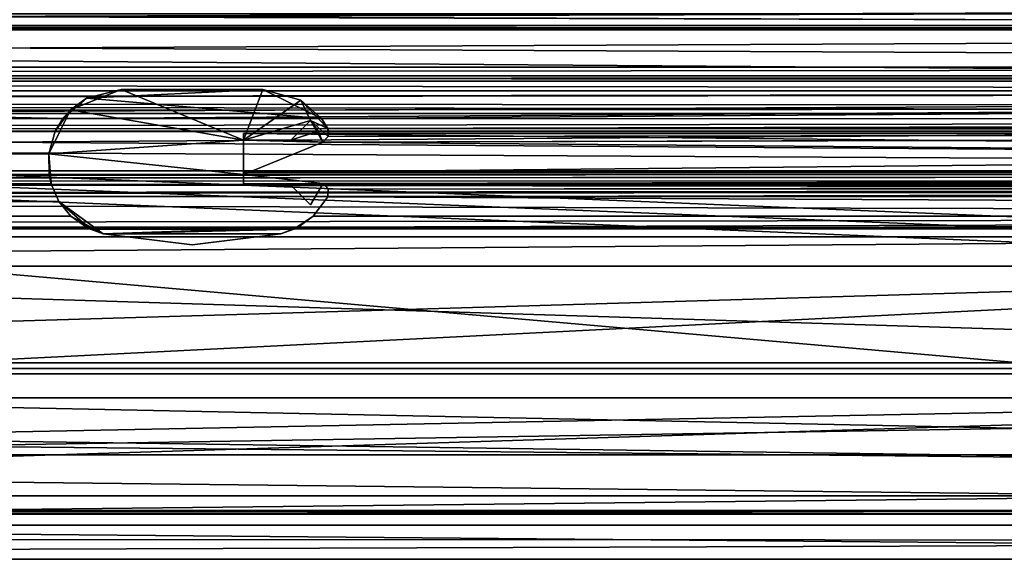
# Model space of a CAD drawing. Header units: metres. Extents: x -1004 to 0, y -708 to 0.
# Tile 38 of 123: x -496 to -395, y -708 to -652. Entities that reach past the tile are written whole.
import ezdxf

# ---------------------------------------------------------------- set-up
doc = ezdxf.new("R2010")
doc.units = ezdxf.units.M

msp = doc.modelspace()

# ---------------------------------------------------------------- linework, layer by layer
at = {"layer": 'top0'}
for points in [[(-921.945618, -653.369629, 2035.28418), (-921.945618, -650.622559, 2036.991333), (-74.945648, -653.369629, 2035.28418)], [(-921.945618, -650.622559, 2036.991333), (-74.945648, -650.622864, 2036.990967), (-74.945648, -653.369629, 2035.28418)], [(-921.945618, -650.622864, 187.784439), (-921.945618, -653.369629, 189.491211), (-74.945648, -650.622864, 187.784439)], [(-921.945618, -653.369629, 189.491211), (-74.945648, -653.369629, 189.491211), (-74.945648, -650.622864, 187.784439)], [(-921.945618, -653.265991, 188.218597), (-921.945618, -650.816833, 184.887695), (-74.945648, -653.265991, 188.218597)], [(-921.945618, -650.816833, 184.887695), (-74.945648, -650.816833, 184.887695), (-74.945648, -653.265991, 188.218597)], [(-921.945618, -650.816833, 2039.887695), (-921.945618, -653.266418, 2036.556641), (-74.945648, -650.816833, 2039.887695)], [(-921.945618, -653.266418, 2036.556641), (-74.945648, -653.265991, 2036.556763), (-74.945648, -650.816833, 2039.887695)], [(-921.945618, -657.183899, 186.895203), (-921.945618, -653.265991, 188.218597), (-74.945648, -657.183899, 186.895203)], [(-921.945618, -653.265991, 188.218597), (-74.945648, -653.265991, 188.218597), (-74.945648, -657.183899, 186.895203)], [(-921.945618, -653.266418, 2036.556641), (-921.945618, -657.183899, 2037.880249), (-74.945648, -653.265991, 2036.556763)], [(-921.945618, -657.183899, 2037.880249), (-74.945648, -657.183899, 2037.880249), (-74.945648, -653.265991, 2036.556763)], [(-921.945618, -663.751221, 191.321777), (-491.442871, -662.450012, 191.092346), (-921.945618, -653.369629, 189.491211)], [(-491.442871, -662.450012, 191.092346), (-74.945648, -659.733521, 190.613358), (-921.945618, -653.369629, 189.491211)], [(-921.945618, -653.369629, 189.491211), (-74.945648, -659.733521, 190.613358), (-74.945648, -653.369629, 189.491211)], [(-74.945648, -653.369629, 2035.28418), (-74.945648, -659.733521, 2034.161987), (-921.945618, -653.369629, 2035.28418)], [(-74.945648, -659.733521, 2034.161987), (-921.945618, -663.751221, 2033.453613), (-921.945618, -653.369629, 2035.28418)], [(-74.945648, -658.074341, 185.623535), (-921.945618, -658.074341, 185.623535), (-74.945648, -657.183899, 186.895203)], [(-921.945618, -658.074341, 185.623535), (-921.945618, -657.183899, 186.895203), (-74.945648, -657.183899, 186.895203)], [(-74.945648, -658.07428, 2039.151855), (-74.945648, -657.183899, 2037.880249), (-921.945618, -658.07428, 2039.151855)], [(-74.945648, -657.183899, 2037.880249), (-921.945618, -657.183899, 2037.880249), (-921.945618, -658.07428, 2039.151855)], [(-921.945618, -658.07428, 2039.151855), (-921.945618, -658.616882, 2040.872559), (-74.945648, -658.07428, 2039.151855)], [(-921.945618, -658.616882, 2040.872559), (-74.945648, -658.616882, 2040.872559), (-74.945648, -658.07428, 2039.151855)], [(-921.945618, -658.616882, 183.902832), (-921.945618, -658.074341, 185.623535), (-74.945648, -658.616882, 183.902832)], [(-921.945618, -658.074341, 185.623535), (-74.945648, -658.074341, 185.623535), (-74.945648, -658.616882, 183.902832)], [(-74.945648, -658.616882, 165.387695), (-921.945618, -658.616882, 165.387695), (-74.945648, -658.616882, 183.902832)], [(-921.945618, -658.616882, 165.387695), (-921.945618, -658.616882, 183.902832), (-74.945648, -658.616882, 183.902832)], [(-921.945618, -659.598572, 163.089737), (-921.945618, -658.616882, 165.387695), (-74.945648, -659.598572, 163.089737)], [(-74.945648, -659.598572, 163.089737), (-921.945618, -658.616882, 165.387695), (-74.945648, -658.616882, 165.387695)], [(-74.945648, -658.616882, 2059.387695), (-921.945618, -658.616882, 2059.387695), (-74.945648, -659.598572, 2061.685547)], [(-921.945618, -658.616882, 2059.387695), (-921.945618, -660.693481, 2062.387695), (-74.945648, -659.598572, 2061.685547)], [(-74.945648, -658.616882, 2059.387695), (-74.945648, -658.616882, 2040.872559), (-921.945618, -658.616882, 2059.387695)], [(-74.945648, -658.616882, 2040.872559), (-921.945618, -658.616882, 2040.872559), (-921.945618, -658.616882, 2059.387695)], [(-921.945618, -660.693481, 162.387711), (-74.945648, -659.598572, 163.089737), (-74.945648, -661.929993, 162.189697)], [(-921.945618, -660.693481, 162.387711), (-921.945618, -659.598572, 163.089737), (-74.945648, -659.598572, 163.089737)], [(-921.945618, -660.693481, 2062.387695), (-74.945648, -659.733521, 2061.809082), (-74.945648, -659.598572, 2061.685547)], [(-76.690651, -661.252808, 2062.544434), (-74.945648, -659.733521, 2061.809082), (-921.945618, -660.693481, 2062.387695)], [(-74.945648, -659.733521, 2034.161987), (-77.574402, -662.578308, 2033.6604), (-921.945618, -663.751221, 2033.453613)], [(-491.442871, -662.450012, 191.092346), (-464.967957, -662.450012, 191.092346), (-74.945648, -659.733521, 190.613358)], [(-485.445679, -659.472717, 2027.092285), (-485.445648, -659.472717, 191.092346), (-490.654877, -661.550354, 2027.092285)], [(-485.445648, -659.472717, 191.092346), (-488.994476, -660.35614, 191.092346), (-490.654877, -661.550354, 2027.092285)], [(-485.445679, -659.472717, 2027.092285), (-490.654877, -661.550354, 2027.092285), (-472.945679, -664.672729, 2027.092285)], [(-485.445648, -659.472717, 191.092346), (-470.956177, -659.472717, 191.092346), (-488.994476, -660.35614, 191.092346)], [(-470.956177, -659.472717, 191.092346), (-464.967957, -662.450012, 191.092346), (-488.994476, -660.35614, 191.092346)], [(-485.445679, -659.472717, 2027.092285), (-470.956207, -659.472717, 2027.092285), (-485.445648, -659.472717, 191.092346)], [(-470.956207, -659.472717, 2027.092285), (-485.445679, -659.472717, 2027.092285), (-472.945679, -664.672729, 2027.092285)], [(-470.956207, -659.472717, 2027.092285), (-470.956177, -659.472717, 191.092346), (-485.445648, -659.472717, 191.092346)], [(-472.945679, -664.672729, 2027.092285), (-467.080017, -660.556335, 2027.092285), (-470.956207, -659.472717, 2027.092285)], [(-470.956207, -659.472717, 2027.092285), (-467.080017, -660.556335, 2027.092285), (-470.956177, -659.472717, 191.092346)], [(-467.080017, -660.556335, 2027.092285), (-464.967957, -662.450012, 191.092346), (-470.956177, -659.472717, 191.092346)], [(-464.967957, -662.450012, 191.092346), (-77.574402, -662.578308, 191.114975), (-74.945648, -659.733521, 190.613358)], [(-921.945618, -661.929993, 162.189697), (-921.945618, -660.693481, 162.387711), (-74.945648, -661.929993, 162.189697)], [(-921.945618, -661.929993, 2062.585693), (-76.690651, -661.252808, 2062.544434), (-921.945618, -660.693481, 2062.387695)], [(-490.654877, -661.550354, 2027.092285), (-488.994476, -660.35614, 191.092346), (-491.442871, -662.450012, 191.092346)], [(-488.994476, -660.35614, 191.092346), (-464.967957, -662.450012, 191.092346), (-491.442871, -662.450012, 191.092346)], [(-466.094452, -662.658386, 2027.092285), (-467.080017, -660.556335, 2027.092285), (-472.945679, -664.672729, 2027.092285)], [(-467.080017, -660.556335, 2027.092285), (-464.316925, -663.484192, 2027.092285), (-464.967957, -662.450012, 191.092346)], [(-466.094452, -662.658386, 2027.092285), (-464.316925, -663.484192, 2027.092285), (-467.080017, -660.556335, 2027.092285)], [(-76.690651, -661.252808, 2062.544434), (-921.945618, -661.929993, 2062.585693), (-74.945648, -661.929993, 2062.585693)], [(-74.945648, -661.929993, 162.189697), (-74.945648, -667.79303, 162.189697), (-921.945618, -661.929993, 162.189697)], [(-74.945648, -667.79303, 162.189697), (-921.945618, -667.79303, 162.189697), (-921.945618, -661.929993, 162.189697)], [(-74.945648, -667.79303, 2062.585693), (-74.945648, -661.929993, 2062.585693), (-921.945618, -667.79303, 2062.585693)], [(-74.945648, -661.929993, 2062.585693), (-921.945618, -661.929993, 2062.585693), (-921.945618, -667.79303, 2062.585693)], [(-492.865845, -666.04657, 2027.092285), (-490.654877, -661.550354, 2027.092285), (-492.865845, -666.04657, 192.018936)], [(-490.654877, -661.550354, 2027.092285), (-492.212006, -663.751221, 191.321777), (-492.865845, -666.04657, 192.018936)], [(-472.945679, -664.672729, 2027.092285), (-490.654877, -661.550354, 2027.092285), (-492.865845, -666.04657, 2027.092285)], [(-491.442871, -662.450012, 191.092346), (-492.212006, -663.751221, 191.321777), (-490.654877, -661.550354, 2027.092285)], [(-921.945618, -663.751221, 191.321777), (-492.212006, -663.751221, 191.321777), (-491.442871, -662.450012, 191.092346)], [(-77.574402, -662.578308, 2033.6604), (-77.667168, -663.246643, 2033.542603), (-921.945618, -663.751221, 2033.453613)], [(-468.108826, -664.672729, 2027.092285), (-466.094452, -662.658386, 2027.092285), (-472.945679, -664.672729, 2027.092285)], [(-466.094452, -662.658386, 2027.092285), (-468.108826, -664.672729, 2027.092285), (-467.187286, -663.751221, 191.321777)], [(-466.094421, -662.658386, 191.129089), (-466.094452, -662.658386, 2027.092285), (-467.187286, -663.751221, 191.321777)], [(-465.31073, -663.751221, 191.321777), (-466.094421, -662.658386, 191.129089), (-467.187286, -663.751221, 191.321777)], [(-464.806488, -664.867676, 2027.092285), (-466.094452, -662.658386, 2027.092285), (-465.31073, -663.751221, 191.321777)], [(-465.31073, -663.751221, 191.321777), (-466.094452, -662.658386, 2027.092285), (-466.094421, -662.658386, 191.129089)], [(-464.806488, -664.867676, 2027.092285), (-464.261383, -664.282227, 2027.092285), (-466.094452, -662.658386, 2027.092285)], [(-464.261383, -664.282227, 2027.092285), (-464.316925, -663.484192, 2027.092285), (-466.094452, -662.658386, 2027.092285)], [(-464.316925, -663.484192, 2027.092285), (-464.316895, -663.484192, 191.274704), (-464.967957, -662.450012, 191.092346)], [(-464.967957, -662.450012, 191.092346), (-464.316895, -663.484192, 191.274704), (-77.574402, -662.578308, 191.114975)], [(-464.316895, -663.484192, 191.274704), (-77.667168, -663.246643, 191.232819), (-77.574402, -662.578308, 191.114975)], [(-921.945618, -663.751221, 2033.453613), (-77.667168, -663.246643, 2033.542603), (-77.397125, -663.751221, 2033.453613)], [(-492.212006, -663.751221, 191.321777), (-921.945618, -663.751221, 191.321777), (-492.865845, -666.04657, 192.018936)], [(-921.945618, -663.751221, 191.321777), (-921.945618, -668.17688, 193.294067), (-492.865845, -666.04657, 192.018936)], [(-921.945618, -668.17688, 2031.481323), (-921.945618, -663.751221, 2033.453613), (-74.945648, -668.17688, 2031.481323)], [(-921.945618, -663.751221, 2033.453613), (-77.138519, -663.859497, 2033.43396), (-74.945648, -668.17688, 2031.481323)], [(-77.397125, -663.751221, 2033.453613), (-77.315857, -663.822693, 2033.440796), (-921.945618, -663.751221, 2033.453613)], [(-77.315857, -663.822693, 2033.440796), (-77.138519, -663.859497, 2033.43396), (-921.945618, -663.751221, 2033.453613)], [(-467.187286, -663.751221, 191.321777), (-468.108826, -664.672729, 2027.092285), (-468.108795, -664.672729, 191.529388)], [(-465.31073, -663.751221, 191.321777), (-468.108795, -664.672729, 191.529388), (-464.806458, -664.867676, 191.585342)], [(-465.31073, -663.751221, 191.321777), (-467.187286, -663.751221, 191.321777), (-468.108795, -664.672729, 191.529388)], [(-464.806458, -664.867676, 191.585342), (-464.806488, -664.867676, 2027.092285), (-465.31073, -663.751221, 191.321777)], [(-464.806458, -664.867676, 191.585342), (-77.315857, -663.822693, 191.334595), (-77.397125, -663.751221, 191.321777)], [(-464.261292, -664.282227, 191.430115), (-464.806458, -664.867676, 191.585342), (-77.397125, -663.751221, 191.321777)], [(-77.138519, -663.859497, 191.3414), (-77.315857, -663.822693, 191.334595), (-464.806458, -664.867676, 191.585342)], [(-74.945648, -668.17688, 193.294067), (-77.138519, -663.859497, 191.3414), (-464.806458, -664.867676, 191.585342)], [(-464.316895, -663.484192, 191.274704), (-464.316925, -663.484192, 2027.092285), (-464.219818, -663.751221, 191.321777)], [(-464.316925, -663.484192, 2027.092285), (-464.261383, -664.282227, 2027.092285), (-464.219818, -663.751221, 191.321777)], [(-77.397125, -663.751221, 191.321777), (-77.667168, -663.246643, 191.232819), (-464.316895, -663.484192, 191.274704)], [(-464.219818, -663.751221, 191.321777), (-77.397125, -663.751221, 191.321777), (-464.316895, -663.484192, 191.274704)], [(-464.219818, -663.751221, 191.321777), (-464.261383, -664.282227, 2027.092285), (-464.261292, -664.282227, 191.430115)], [(-464.219818, -663.751221, 191.321777), (-464.261292, -664.282227, 191.430115), (-77.397125, -663.751221, 191.321777)], [(-472.945679, -668.17688, 2027.092285), (-472.945679, -664.672729, 2027.092285), (-492.865845, -666.04657, 2027.092285)], [(-472.945679, -668.17688, 2027.092285), (-472.945679, -668.17688, 2015.281372), (-472.945679, -664.672729, 2027.092285)], [(-472.945679, -668.17688, 2015.281372), (-472.945648, -668.17688, 209.494019), (-472.945679, -664.672729, 2027.092285)], [(-472.945679, -664.672729, 2027.092285), (-472.945648, -668.17688, 209.494019), (-472.945648, -664.672729, 191.529388)], [(-472.945648, -664.672729, 191.529388), (-468.108795, -664.672729, 191.529388), (-472.945679, -664.672729, 2027.092285)], [(-468.108795, -664.672729, 191.529388), (-468.108826, -664.672729, 2027.092285), (-472.945679, -664.672729, 2027.092285)], [(-472.945648, -668.17688, 209.494019), (-472.945648, -668.17688, 193.294067), (-472.945648, -664.672729, 191.529388)], [(-468.108795, -664.672729, 191.529388), (-472.945648, -664.672729, 191.529388), (-464.806458, -664.867676, 191.585342)], [(-464.806458, -664.867676, 191.585342), (-472.945648, -664.672729, 191.529388), (-472.945648, -668.17688, 193.294067)], [(-472.945648, -668.17688, 193.294067), (-74.945648, -668.17688, 193.294067), (-464.806458, -664.867676, 191.585342)], [(-464.261383, -664.282227, 2027.092285), (-464.806488, -664.867676, 2027.092285), (-464.261292, -664.282227, 191.430115)], [(-464.261292, -664.282227, 191.430115), (-464.806488, -664.867676, 2027.092285), (-464.806458, -664.867676, 191.585342)], [(-492.865845, -666.04657, 192.018936), (-921.945618, -668.17688, 193.294067), (-492.839294, -668.17688, 193.294067)], [(-492.839294, -668.17688, 209.494019), (-492.629456, -669.136536, 2014.282227), (-492.865845, -666.04657, 192.018936)], [(-492.629456, -669.136536, 2014.282227), (-492.839294, -668.17688, 2015.281372), (-492.865845, -666.04657, 192.018936)], [(-492.865845, -666.04657, 192.018936), (-492.839294, -668.17688, 2015.281372), (-492.865845, -666.04657, 2027.092285)], [(-492.839294, -668.17688, 2015.281372), (-492.839294, -668.17688, 2027.092285), (-492.865845, -666.04657, 2027.092285)], [(-492.865845, -666.04657, 192.018936), (-492.839294, -668.17688, 193.294067), (-492.839294, -668.17688, 209.494019)], [(-492.839294, -668.17688, 2027.092285), (-472.945679, -668.17688, 2027.092285), (-492.865845, -666.04657, 2027.092285)], [(-77.455841, -669.776367, 163.059708), (-921.945618, -668.742126, 162.361099), (-74.945648, -667.79303, 162.189697)], [(-921.945618, -668.742126, 162.361099), (-921.945618, -667.79303, 162.189697), (-74.945648, -667.79303, 162.189697)], [(-921.945618, -667.79303, 2062.585693), (-921.945618, -668.742126, 2062.414307), (-74.945648, -667.79303, 2062.585693)], [(-921.945618, -668.742126, 2062.414307), (-77.263412, -668.280029, 2062.544434), (-74.945648, -667.79303, 2062.585693)], [(-921.945618, -668.17688, 209.494019), (-921.945618, -668.456787, 210.185593), (-492.839294, -668.17688, 209.494019)], [(-921.945618, -668.456787, 210.185593), (-492.629425, -669.136536, 210.493225), (-492.839294, -668.17688, 209.494019)], [(-921.945618, -668.17688, 209.494019), (-492.839294, -668.17688, 209.494019), (-921.945618, -668.17688, 193.294067)], [(-492.839294, -668.17688, 209.494019), (-492.839294, -668.17688, 193.294067), (-921.945618, -668.17688, 193.294067)], [(-921.945618, -668.17688, 2015.281372), (-921.945618, -668.17688, 2031.481323), (-492.839294, -668.17688, 2027.092285)], [(-921.945618, -668.17688, 2031.481323), (-74.945648, -668.17688, 2031.481323), (-492.839294, -668.17688, 2027.092285)], [(-492.839294, -668.17688, 2027.092285), (-492.839294, -668.17688, 2015.281372), (-921.945618, -668.17688, 2015.281372)], [(-921.945618, -668.17688, 2015.281372), (-492.839294, -668.17688, 2015.281372), (-921.945618, -668.731934, 2014.385254)], [(-492.839294, -668.17688, 2015.281372), (-492.629456, -669.136536, 2014.282227), (-921.945618, -668.731934, 2014.385254)], [(-77.315857, -668.310974, 2062.538574), (-77.263412, -668.280029, 2062.544434), (-921.945618, -668.742126, 2062.414307)], [(-921.945618, -668.742126, 2062.414307), (-77.667213, -668.887207, 2062.35376), (-77.315857, -668.310974, 2062.538574)], [(-921.945618, -668.456787, 210.185593), (-921.945618, -668.731934, 210.390152), (-492.629425, -669.136536, 210.493225)], [(-921.945618, -668.731934, 210.390152), (-921.945618, -669.136536, 210.493225), (-492.629425, -669.136536, 210.493225)], [(-921.945618, -668.731934, 2014.385254), (-492.629456, -669.136536, 2014.282227), (-921.945618, -669.136536, 2014.282227)], [(-921.945618, -670.40863, 164.219971), (-921.945618, -668.742126, 162.361099), (-77.455841, -669.776367, 163.059708)], [(-921.945618, -670.40863, 2060.55542), (-77.574402, -669.55542, 2061.927979), (-921.945618, -668.742126, 2062.414307)], [(-77.574402, -669.55542, 2061.927979), (-77.667213, -668.887207, 2062.35376), (-921.945618, -668.742126, 2062.414307)], [(-492.839294, -668.17688, 209.494019), (-492.629425, -669.136536, 210.493225), (-492.629456, -669.136536, 2014.282227)], [(-492.839294, -668.17688, 2027.092285), (-74.945648, -668.17688, 2031.481323), (-472.945679, -668.17688, 2027.092285)], [(-472.945679, -668.17688, 2015.281372), (-472.945679, -669.136536, 2014.282227), (-472.945648, -668.17688, 209.494019)], [(-472.945679, -669.136536, 2014.282227), (-472.945648, -669.136536, 210.493225), (-472.945648, -668.17688, 209.494019)], [(-74.945648, -668.17688, 2031.481323), (-74.945648, -668.17688, 2015.281372), (-472.945679, -668.17688, 2027.092285)], [(-472.945679, -668.17688, 2027.092285), (-74.945648, -668.17688, 2015.281372), (-472.945679, -668.17688, 2015.281372)], [(-74.945648, -668.17688, 2015.281372), (-77.24189, -668.273132, 2014.852661), (-472.945679, -668.17688, 2015.281372)], [(-77.24189, -668.273132, 2014.852661), (-77.315857, -668.310974, 2014.781982), (-472.945679, -668.17688, 2015.281372)], [(-472.945679, -668.17688, 2015.281372), (-77.315857, -668.310974, 2014.781982), (-464.806488, -669.077759, 2014.2854)], [(-472.945679, -669.136536, 2014.282227), (-472.945679, -668.17688, 2015.281372), (-464.806488, -669.077759, 2014.2854)], [(-74.945648, -668.17688, 209.494019), (-472.945648, -668.17688, 209.494019), (-77.24189, -668.273132, 209.922729)], [(-77.24189, -668.273132, 209.922729), (-472.945648, -668.17688, 209.494019), (-77.315857, -668.310974, 209.993378)], [(-472.945648, -668.17688, 209.494019), (-464.806458, -669.077759, 210.490051), (-77.315857, -668.310974, 209.993378)], [(-472.945648, -668.17688, 209.494019), (-472.945648, -669.136536, 210.493225), (-464.806458, -669.077759, 210.490051)], [(-74.945648, -668.17688, 193.294067), (-472.945648, -668.17688, 193.294067), (-74.945648, -668.17688, 209.494019)], [(-472.945648, -668.17688, 193.294067), (-472.945648, -668.17688, 209.494019), (-74.945648, -668.17688, 209.494019)], [(-77.315857, -668.310974, 2014.781982), (-77.666908, -668.885803, 2014.322876), (-464.806488, -669.077759, 2014.2854)], [(-464.806488, -669.077759, 2014.2854), (-77.666908, -668.885803, 2014.322876), (-464.687469, -669.136536, 2014.282227)], [(-77.315857, -668.310974, 209.993378), (-464.806458, -669.077759, 210.490051), (-77.666908, -668.885803, 210.452515)], [(-464.806458, -669.077759, 210.490051), (-464.687439, -669.136536, 210.493225), (-77.666908, -668.885803, 210.452515)], [(-77.666908, -668.885803, 2014.322876), (-77.687996, -669.136536, 2014.282227), (-464.687469, -669.136536, 2014.282227)], [(-77.666908, -668.885803, 210.452515), (-464.687439, -669.136536, 210.493225), (-77.687996, -669.136536, 210.493225)], [(-921.945618, -669.136536, 210.493225), (-921.945618, -671.290222, 209.76825), (-492.629425, -669.136536, 210.493225)], [(-921.945618, -671.290222, 209.76825), (-491.82666, -670.949951, 210.012833), (-492.629425, -669.136536, 210.493225)], [(-921.945618, -671.290222, 2015.007202), (-921.945618, -669.136536, 2014.282227), (-491.826691, -670.949951, 2014.762573)], [(-921.945618, -669.136536, 2014.282227), (-492.629456, -669.136536, 2014.282227), (-491.826691, -670.949951, 2014.762573)], [(-921.945618, -670.40863, 2060.55542), (-77.055923, -670.40863, 2060.55542), (-77.574402, -669.55542, 2061.927979)], [(-77.055923, -670.40863, 164.219971), (-921.945618, -670.40863, 164.219971), (-77.455841, -669.776367, 163.059708)], [(-492.629425, -669.136536, 210.493225), (-491.82666, -670.949951, 210.012833), (-492.629456, -669.136536, 2014.282227)], [(-492.629456, -669.136536, 2014.282227), (-491.82666, -670.949951, 210.012833), (-491.826691, -670.949951, 2014.762573)], [(-464.826874, -669.136536, 2014.282227), (-472.945679, -669.136536, 2014.282227), (-464.806488, -669.077759, 2014.2854)], [(-472.945679, -669.136536, 2014.282227), (-472.945679, -669.272705, 2014.277588), (-472.945648, -669.136536, 210.493225)], [(-472.945679, -669.272705, 2014.277588), (-472.945648, -669.272705, 210.497833), (-472.945648, -669.136536, 210.493225)], [(-468.108826, -669.272705, 2014.277588), (-472.945679, -669.136536, 2014.282227), (-464.826874, -669.136536, 2014.282227)], [(-468.108826, -669.272705, 2014.277588), (-472.945679, -669.272705, 2014.277588), (-472.945679, -669.136536, 2014.282227)], [(-472.945679, -669.272705, 2014.277588), (-468.108826, -669.272705, 2014.277588), (-472.945648, -669.272705, 210.497833)], [(-472.945648, -669.136536, 210.493225), (-464.826874, -669.136536, 210.493225), (-464.806458, -669.077759, 210.490051)], [(-464.826874, -669.136536, 210.493225), (-472.945648, -669.136536, 210.493225), (-468.108795, -669.272705, 210.497833)], [(-468.108795, -669.272705, 210.497833), (-472.945648, -669.136536, 210.493225), (-472.945648, -669.272705, 210.497833)], [(-468.108826, -669.272705, 2014.277588), (-468.108795, -669.272705, 210.497833), (-472.945648, -669.272705, 210.497833)], [(-466.094452, -671.287048, 2015.004517), (-468.108826, -669.272705, 2014.277588), (-464.826874, -669.136536, 2014.282227)], [(-468.108826, -669.272705, 2014.277588), (-466.094452, -671.287048, 2015.004517), (-468.108795, -669.272705, 210.497833)], [(-466.094421, -671.287048, 209.770844), (-464.826874, -669.136536, 210.493225), (-468.108795, -669.272705, 210.497833)], [(-466.094452, -671.287048, 2015.004517), (-466.094421, -671.287048, 209.770844), (-468.108795, -669.272705, 210.497833)], [(-466.094452, -671.287048, 2015.004517), (-464.826874, -669.136536, 2014.282227), (-466.094421, -671.287048, 209.770844)], [(-464.826874, -669.136536, 2014.282227), (-464.826874, -669.136536, 210.493225), (-466.094421, -671.287048, 209.770844)], [(-464.806488, -669.077759, 2014.2854), (-464.806458, -669.077759, 210.490051), (-464.826874, -669.136536, 2014.282227)], [(-464.806458, -669.077759, 210.490051), (-464.826874, -669.136536, 210.493225), (-464.826874, -669.136536, 2014.282227)], [(-464.806488, -669.077759, 2014.2854), (-464.687469, -669.136536, 2014.282227), (-464.806458, -669.077759, 210.490051)], [(-464.687469, -669.136536, 2014.282227), (-464.687439, -669.136536, 210.493225), (-464.806458, -669.077759, 210.490051)], [(-464.687439, -669.136536, 210.493225), (-464.687469, -669.136536, 2014.282227), (-464.26239, -669.660522, 210.475983)], [(-464.687469, -669.136536, 2014.282227), (-464.262421, -669.660522, 2014.299438), (-464.26239, -669.660522, 210.475983)], [(-464.262421, -669.660522, 2014.299438), (-464.687469, -669.136536, 2014.282227), (-77.687996, -669.136536, 2014.282227)], [(-77.687996, -669.136536, 210.493225), (-464.687439, -669.136536, 210.493225), (-464.26239, -669.660522, 210.475983)], [(-74.945648, -672.400208, 2016.825073), (-464.316925, -670.461243, 2014.510742), (-77.574402, -669.55542, 2014.28833)], [(-464.316925, -670.461243, 2014.510742), (-464.262421, -669.660522, 2014.299438), (-77.574402, -669.55542, 2014.28833)], [(-464.262421, -669.660522, 2014.299438), (-464.316925, -670.461243, 2014.510742), (-464.316895, -670.461243, 210.264664)], [(-464.26239, -669.660522, 210.475983), (-464.316895, -670.461243, 210.264664), (-77.574402, -669.55542, 210.48703)], [(-77.574402, -669.55542, 210.48703), (-464.316895, -670.461243, 210.264664), (-74.945648, -672.400208, 207.950333)], [(-464.26239, -669.660522, 210.475983), (-464.262421, -669.660522, 2014.299438), (-464.316895, -670.461243, 210.264664)], [(-77.574402, -669.55542, 2014.28833), (-464.262421, -669.660522, 2014.299438), (-77.687996, -669.136536, 2014.282227)], [(-77.687996, -669.136536, 210.493225), (-464.26239, -669.660522, 210.475983), (-77.574402, -669.55542, 210.48703)], [(-921.945618, -673.650818, 185.906555), (-921.945618, -670.40863, 164.219971), (-74.945648, -672.400208, 173.785278)], [(-921.945618, -670.40863, 164.219971), (-77.055923, -670.40863, 164.219971), (-74.945648, -672.400208, 173.785278)], [(-77.055923, -670.40863, 2060.55542), (-921.945618, -670.40863, 2060.55542), (-74.945648, -672.400208, 2050.98999)], [(-921.945618, -670.40863, 2060.55542), (-921.945618, -673.650818, 2038.868896), (-74.945648, -672.400208, 2050.98999)], [(-921.945618, -671.290222, 209.76825), (-921.945618, -672.425598, 207.799805), (-491.82666, -670.949951, 210.012833)], [(-921.945618, -672.425598, 207.799805), (-490.6091, -672.425598, 207.799805), (-491.82666, -670.949951, 210.012833)], [(-921.945618, -671.290222, 2015.007202), (-491.826691, -670.949951, 2014.762573), (-490.609131, -672.425598, 2016.975586)], [(-487.289703, -674.242493, 191.092346), (-490.609131, -672.425598, 2016.975586), (-491.826691, -670.949951, 2014.762573)], [(-491.82666, -670.949951, 210.012833), (-490.6091, -672.425598, 207.799805), (-491.826691, -670.949951, 2014.762573)], [(-491.826691, -670.949951, 2014.762573), (-490.6091, -672.425598, 207.799805), (-488.584137, -673.765991, 191.092346)], [(-488.584137, -673.765991, 191.092346), (-487.289703, -674.242493, 191.092346), (-491.826691, -670.949951, 2014.762573)], [(-464.316925, -670.461243, 2014.510742), (-465.808105, -672.425598, 2016.975586), (-465.808075, -672.425598, 207.799805)], [(-465.808105, -672.425598, 2016.975586), (-464.316925, -670.461243, 2014.510742), (-74.945648, -672.400208, 2016.825073)], [(-464.316895, -670.461243, 210.264664), (-464.316925, -670.461243, 2014.510742), (-465.808075, -672.425598, 207.799805)], [(-464.316895, -670.461243, 210.264664), (-465.808075, -672.425598, 207.799805), (-74.945648, -672.400208, 207.950333)], [(-921.945618, -672.425598, 2016.975586), (-921.945618, -671.290222, 2015.007202), (-490.609131, -672.425598, 2016.975586)], [(-921.945618, -673.650818, 185.906555), (-74.945648, -672.400208, 173.785278), (-74.945648, -673.650818, 185.906555)], [(-74.945648, -672.400208, 2050.98999), (-921.945618, -673.650818, 2038.868896), (-74.945648, -673.650818, 2038.869385)], [(-490.6091, -672.425598, 207.799805), (-921.945618, -672.425598, 207.799805), (-488.584137, -673.765991, 191.092346)], [(-921.945618, -672.425598, 207.799805), (-921.945618, -673.650818, 185.906555), (-488.584137, -673.765991, 191.092346)], [(-921.945618, -673.650818, 2038.868896), (-921.945618, -672.425598, 2016.975586), (-489.016754, -673.551758, 2027.092285)], [(-921.945618, -672.425598, 2016.975586), (-490.609131, -672.425598, 2016.975586), (-489.016754, -673.551758, 2027.092285)], [(-489.016754, -673.551758, 2027.092285), (-490.609131, -672.425598, 2016.975586), (-487.289703, -674.242493, 191.092346)], [(-467.355072, -673.551758, 2027.092285), (-467.775543, -673.765991, 191.092346), (-465.808075, -672.425598, 207.799805)], [(-74.945648, -673.650818, 185.906555), (-74.945648, -672.425598, 207.799805), (-467.775543, -673.765991, 191.092346)], [(-467.775543, -673.765991, 191.092346), (-74.945648, -672.425598, 207.799805), (-465.808075, -672.425598, 207.799805)], [(-465.808075, -672.425598, 207.799805), (-465.808105, -672.425598, 2016.975586), (-467.355072, -673.551758, 2027.092285)], [(-465.808105, -672.425598, 2016.975586), (-74.945648, -672.425598, 2016.975586), (-467.355072, -673.551758, 2027.092285)], [(-74.945648, -672.425598, 2016.975586), (-74.945648, -673.650818, 2038.869385), (-467.355072, -673.551758, 2027.092285)], [(-74.945648, -672.425598, 2016.975586), (-465.808105, -672.425598, 2016.975586), (-74.945648, -672.400208, 2016.825073)], [(-74.945648, -672.400208, 207.950333), (-465.808075, -672.425598, 207.799805), (-74.945648, -672.425598, 207.799805)], [(-921.945618, -673.650818, 2038.868896), (-489.016754, -673.551758, 2027.092285), (-74.945648, -673.650818, 2038.869385)], [(-488.584137, -673.765991, 191.092346), (-921.945618, -673.650818, 185.906555), (-74.945648, -673.650818, 185.906555)], [(-487.289734, -674.242493, 2027.092285), (-489.016754, -673.551758, 2027.092285), (-487.289703, -674.242493, 191.092346)], [(-487.289734, -674.242493, 2027.092285), (-467.355072, -673.551758, 2027.092285), (-489.016754, -673.551758, 2027.092285)], [(-74.945648, -673.650818, 2038.869385), (-489.016754, -673.551758, 2027.092285), (-467.355072, -673.551758, 2027.092285)], [(-488.584137, -673.765991, 191.092346), (-74.945648, -673.650818, 185.906555), (-467.775543, -673.765991, 191.092346)], [(-487.289703, -674.242493, 191.092346), (-488.584137, -673.765991, 191.092346), (-467.775543, -673.765991, 191.092346)], [(-469.112152, -674.242493, 2027.092285), (-467.355072, -673.551758, 2027.092285), (-487.289734, -674.242493, 2027.092285)], [(-487.289703, -674.242493, 191.092346), (-467.775543, -673.765991, 191.092346), (-469.112122, -674.242493, 191.092346)], [(-469.112152, -674.242493, 2027.092285), (-469.112122, -674.242493, 191.092346), (-467.355072, -673.551758, 2027.092285)], [(-469.112122, -674.242493, 191.092346), (-467.775543, -673.765991, 191.092346), (-467.355072, -673.551758, 2027.092285)], [(-478.200409, -675.376404, 2027.092285), (-487.289734, -674.242493, 2027.092285), (-478.200897, -675.376404, 191.092346)], [(-487.289734, -674.242493, 2027.092285), (-487.289703, -674.242493, 191.092346), (-478.200897, -675.376404, 191.092346)], [(-478.200409, -675.376404, 2027.092285), (-469.112152, -674.242493, 2027.092285), (-487.289734, -674.242493, 2027.092285)], [(-478.200897, -675.376404, 191.092346), (-487.289703, -674.242493, 191.092346), (-469.112122, -674.242493, 191.092346)], [(-478.200409, -675.376404, 2027.092285), (-478.200897, -675.376404, 191.092346), (-469.112122, -674.242493, 191.092346)], [(-469.112152, -674.242493, 2027.092285), (-478.200409, -675.376404, 2027.092285), (-469.112122, -674.242493, 191.092346)]]:
    msp.add_3dface(points, dxfattribs=at)
at = {"layer": 'top0123410'}
for points in [[(-16.024683, -688.0271, 2063.023682), (-988.024658, -688.0271, 2063.023682), (-949.855835, -649.662598, 2063.023682)], [(-16.024683, -688.0271, 2063.023682), (-949.855835, -649.662598, 2063.023682), (-54.193558, -649.662598, 2063.023682)], [(-991.024658, -691.0271, 2065.279785), (-13.024684, -691.0271, 2065.279785), (-952.32666, -651.754395, 2065.279785)], [(-13.024684, -691.0271, 2065.279785), (-51.722702, -651.754395, 2065.279785), (-952.32666, -651.754395, 2065.279785)], [(-0.024684, -704.0271, 2050.999756), (-1004.024658, -704.0271, 2050.999756), (-16.024683, -688.0271, 2050.999756)], [(-16.024683, -688.0271, 2050.999756), (-1004.024658, -704.0271, 2050.999756), (-988.024658, -688.0271, 2050.999756)], [(-16.024683, -688.0271, 2050.999756), (-988.024658, -688.0271, 2050.999756), (-16.024683, -688.0271, 2063.023682)], [(-988.024658, -688.0271, 2050.999756), (-988.024658, -688.0271, 2063.023682), (-16.024683, -688.0271, 2063.023682)], [(-3.024684, -701.0271, 2053.855713), (-991.024658, -691.0271, 2053.855713), (-1001.024658, -701.0271, 2053.855713)], [(-13.024684, -691.0271, 2053.855713), (-991.024658, -691.0271, 2053.855713), (-3.024684, -701.0271, 2053.855713)], [(-991.024658, -691.0271, 2053.855713), (-13.024684, -691.0271, 2053.855713), (-991.024658, -691.0271, 2065.279785)], [(-13.024684, -691.0271, 2053.855713), (-13.024684, -691.0271, 2065.279785), (-991.024658, -691.0271, 2065.279785)], [(-0.024684, -704.0271, 2110.919678), (-1001.024658, -701.0271, 2110.919678), (-1004.024658, -704.0271, 2110.919678)], [(-3.024684, -701.0271, 2110.919678), (-1001.024658, -701.0271, 2110.919678), (-0.024684, -704.0271, 2110.919678)], [(-1001.024658, -701.0271, 2110.919678), (-3.024684, -701.0271, 2110.919678), (-1001.024658, -701.0271, 2053.855713)], [(-3.024684, -701.0271, 2110.919678), (-3.024684, -701.0271, 2053.855713), (-1001.024658, -701.0271, 2053.855713)], [(-0.024684, -704.0271, 2110.919678), (-1004.024658, -704.0271, 2110.919678), (-0.024684, -704.0271, 2050.999756)], [(-1004.024658, -704.0271, 2110.919678), (-1004.024658, -704.0271, 2050.999756), (-0.024684, -704.0271, 2050.999756)]]:
    msp.add_3dface(points, dxfattribs=at)
at = {"layer": 'top0123413'}
for points in [[(-697.980774, -674.532104, 136), (-719.34436, -687.419556, 136), (-284.705017, -687.419556, 136)], [(-697.980774, -674.532104), (-306.068573, -674.532104), (-697.024353, -677.532104)], [(-697.980774, -674.532104), (-697.980774, -674.532104, 136), (-306.068573, -674.532104)], [(-697.980774, -674.532104, 136), (-306.068573, -674.532104, 136), (-306.068573, -674.532104)], [(-306.068573, -674.532104, 136), (-697.980774, -674.532104, 136), (-284.705017, -687.419556, 136)], [(-697.024353, -677.532104), (-306.068573, -674.532104), (-307.025024, -677.532104)], [(-740.124878, -699.25238, 113.720268), (-307.025024, -677.532104, 92), (-285.50705, -690.372375, 104.840271)], [(-740.124878, -699.25238, 113.720268), (-717.243286, -689.719238, 104.187088), (-307.025024, -677.532104, 92)], [(-717.243286, -689.719238, 104.187088), (-697.024353, -677.532104, 92), (-307.025024, -677.532104, 92)], [(-307.025024, -677.532104), (-307.025024, -677.532104, 92), (-697.024353, -677.532104)], [(-307.025024, -677.532104, 92), (-697.024353, -677.532104, 92), (-697.024353, -677.532104)], [(-719.34436, -687.419556, 136), (-742.436035, -696.849609, 136), (-261.613342, -696.849609, 136)], [(-284.705017, -687.419556, 136), (-719.34436, -687.419556, 136), (-261.613342, -696.849609, 136)], [(-765.208801, -705.398682, 119.866539), (-285.50705, -690.372375, 104.840271), (-262.104248, -699.841919, 114.309822)], [(-765.208801, -705.398682, 119.866539), (-740.124878, -699.25238, 113.720268), (-285.50705, -690.372375, 104.840271)], [(-742.436035, -696.849609, 136), (-766.707458, -702.599854, 136), (-237.341873, -702.599854, 136)], [(-261.613342, -696.849609, 136), (-742.436035, -696.849609, 136), (-237.341873, -702.599854, 136)], [(-237.621506, -705.592468, 120.060364), (-765.208801, -705.398682, 119.866539), (-262.104248, -699.841919, 114.309822)], [(-766.707458, -702.599854, 136), (-799.024658, -707.532104, 136), (-205.024673, -707.532104, 136)], [(-237.341873, -702.599854, 136), (-766.707458, -702.599854, 136), (-205.024673, -707.532104, 136)], [(-791.576233, -707.532104, 122), (-765.208801, -705.398682, 119.866539), (-237.621506, -705.592468, 120.060364)], [(-212.473099, -707.532104, 122), (-791.576233, -707.532104, 122), (-237.621506, -705.592468, 120.060364)], [(-212.473099, -707.532104, 122), (-205.024673, -707.532104, 136), (-799.024658, -707.532104, 136)], [(-212.473099, -707.532104, 122), (-799.024658, -707.532104, 136), (-791.576233, -707.532104, 122)]]:
    msp.add_3dface(points, dxfattribs=at)
at = {"layer": 'top0123458'}
for points in [[(-472.945648, -667.972717, 197.044373), (-472.945648, -667.972717, 2028.044434), (-472.945648, -663.972717, 197.044373)], [(-472.945648, -667.972717, 2028.044434), (-472.945648, -663.972717, 2028.044434), (-472.945648, -663.972717, 197.044373)], [(-68.945648, -667.972717, 2028.044434), (-68.945648, -663.972717, 2028.044434), (-472.945648, -667.972717, 2028.044434)], [(-68.945648, -663.972717, 2028.044434), (-472.945648, -663.972717, 2028.044434), (-472.945648, -667.972717, 2028.044434)], [(-472.945648, -663.972717, 2028.044434), (-68.945648, -663.972717, 2028.044434), (-472.945648, -663.972717, 197.044373)], [(-68.945648, -663.972717, 2028.044434), (-68.945648, -663.972717, 197.044373), (-472.945648, -663.972717, 197.044373)], [(-472.945648, -667.972717, 197.044373), (-472.945648, -663.972717, 197.044373), (-68.945648, -667.972717, 197.044373)], [(-472.945648, -663.972717, 197.044373), (-68.945648, -663.972717, 197.044373), (-68.945648, -667.972717, 197.044373)], [(-472.945648, -667.972717, 2028.044434), (-472.945648, -667.972717, 197.044373), (-68.945648, -667.972717, 2028.044434)], [(-472.945648, -667.972717, 197.044373), (-68.945648, -667.972717, 197.044373), (-68.945648, -667.972717, 2028.044434)]]:
    msp.add_3dface(points, dxfattribs=at)
at = {"layer": 'top0123459'}
for points in [[(-10, -10, 90), (-787.024658, -653.266907, 90), (-994.049377, -10, 90)], [(-217.024689, -653.266907, 90), (-787.024658, -653.266907, 90), (-10, -10, 90)], [(-980.601746, -688.566833, 163.059708), (-23.447609, -688.566833, 163.059708), (-936.825439, -651.75592, 163.059708)], [(-936.825439, -651.75592, 163.059708), (-23.447609, -688.566833, 163.059708), (-67.223724, -651.75592, 163.059708)], [(-217.024689, -652.921692, 129.558716), (-217.024689, -702.9198, 129.995056), (-787.024658, -652.921692, 129.558716)], [(-217.024689, -702.9198, 129.995056), (-787.024658, -702.9198, 129.995056), (-787.024658, -652.921692, 129.558716)], [(-217.024689, -652.921692, 129.558716), (-787.024658, -652.921692, 129.558716), (-217.024689, -653.266907, 90)], [(-787.024658, -652.921692, 129.558716), (-787.024658, -653.266907, 90), (-217.024689, -653.266907, 90)], [(-1.527211, -702.527039, 175), (-980.601746, -688.566833, 175), (-1002.522156, -702.527039, 175)], [(-980.601746, -688.566833, 163.059708), (-980.601746, -688.566833, 175), (-23.447609, -688.566833, 163.059708)], [(-980.601746, -688.566833, 175), (-23.447609, -688.566833, 175), (-23.447609, -688.566833, 163.059708)], [(-23.447609, -688.566833, 175), (-980.601746, -688.566833, 175), (-1.527211, -702.527039, 175)], [(-1.527211, -702.527039, 175), (-1002.522156, -702.527039, 175), (-217.024689, -702.9198, 129.995056)], [(-217.024689, -702.9198, 129.995056), (-1002.522156, -702.527039, 175), (-787.024658, -702.9198, 129.995056)]]:
    msp.add_3dface(points, dxfattribs=at)

doc.saveas('drawing.dxf')
